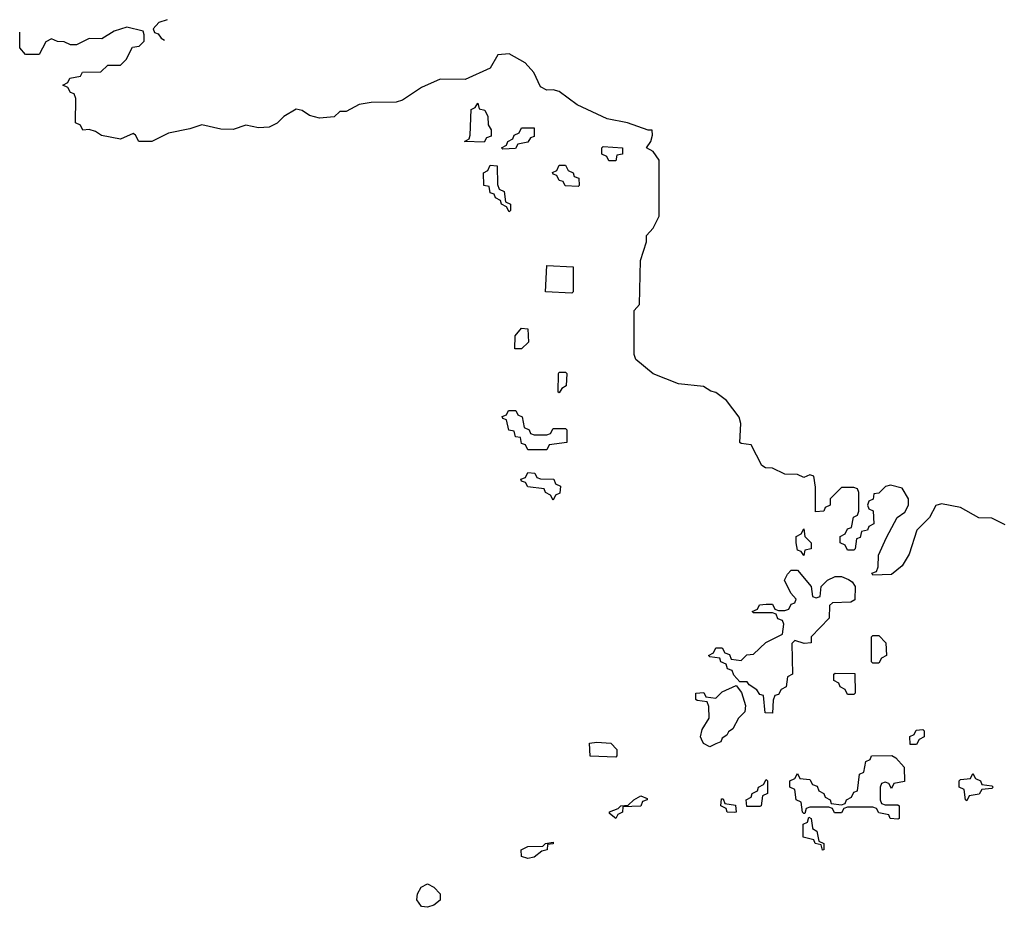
# Model space of a CAD drawing. Header units: inches. Extents: x 2547364 to 2752884, y 552026 to 708734.
# Tile 81 of 85: x 2724828 to 2727970, y 679747 to 682579. Entities that reach past the tile are written whole.
import ezdxf

# ---------------------------------------------------------------- set-up
doc = ezdxf.new("R2010")
doc.units = ezdxf.units.IN
doc.header["$MEASUREMENT"] = 0
doc.layers.add('C7627', color=7, linetype='Continuous')
doc.layers.add('C7628', color=7, linetype='Continuous')

msp = doc.modelspace()

# ---------------------------------------------------------------- linework, layer by layer
at = {"layer": 'C7627', "color": 6}
msp.add_lwpolyline([(2727357.8, 680000), (2727358, 679998), (2727372, 679990), (2727378, 679958), (2727394, 679950), (2727394, 679930), (2727390, 679929.3), (2727386, 679946), (2727366, 679950), (2727362, 679962), (2727328, 679970), (2727328, 680000)], dxfattribs=at)
for points in [[(2726450, 679902.7), (2726430, 679909), (2726428.7, 679930), (2726450, 679941), (2726498, 679942), (2726506, 679950), (2726530, 679954), (2726530, 679948.7), (2726512.7, 679947.3), (2726511.3, 679930), (2726494.4, 679925.6), (2726470, 679906.6)], [(2726130, 679746.6), (2726110, 679749.3), (2726095.3, 679770), (2726098, 679790), (2726109.1, 679810.9), (2726130, 679822), (2726150, 679811), (2726170.5, 679790), (2726170, 679769.3), (2726150, 679753.2)]]:
    msp.add_lwpolyline(points, close=True, dxfattribs=at)
at = {"layer": 'C7628', "color": 6}
for points in [[(2725298.6, 682578.6), (2725272, 682570), (2725254, 682550), (2725258, 682538), (2725270, 682534), (2725279.6, 682519.6), (2725290.3, 682513.8)], [(2727972.7, 680967.3), (2727930, 680988), (2727888.8, 680988.9), (2727830, 681022), (2727770, 681034), (2727751, 681029), (2727731, 680990), (2727691, 680950), (2727666.8, 680873.2), (2727643.6, 680836.4), (2727610, 680808), (2727550, 680806), (2727547.3, 680812.7), (2727562, 680818), (2727567.3, 680832.7), (2727569, 680870), (2727594, 680926), (2727628, 680990), (2727652.9, 681007.1), (2727664, 681030), (2727664, 681050), (2727644, 681084), (2727606.4, 681093.6), (2727591.2, 681088.9), (2727570, 681068), (2727554, 681066), (2727551.6, 681048.4), (2727538, 681042), (2727534, 681030), (2727538, 681018), (2727551.6, 681011.6), (2727554, 680970), (2727538, 680962), (2727534, 680950), (2727514, 680946), (2727510, 680926), (2727498, 680922), (2727494, 680890), (2727490, 680886), (2727470, 680886), (2727462, 680902), (2727446, 680910), (2727446, 680930), (2727462, 680938), (2727470, 680954), (2727482, 680958), (2727488.4, 680991.6), (2727502, 680998), (2727506, 681010), (2727506, 681070), (2727502, 681082), (2727490, 681086), (2727450, 681086), (2727414, 681050), (2727414, 681030), (2727398, 681022), (2727394, 681010), (2727368, 681008), (2727367.3, 681087.3), (2727362, 681122), (2727350, 681126), (2727330, 681118), (2727310, 681128), (2727270, 681128.7), (2727230, 681148), (2727208.4, 681148.4), (2727196.4, 681156.4), (2727162, 681222), (2727130, 681226), (2727126, 681230), (2727129, 681290), (2727124, 681310), (2727083.7, 681363.7), (2727050, 681389.2), (2727033.6, 681393.6), (2727010, 681408.7), (2726930, 681417.2), (2726850, 681448.7), (2726794, 681494), (2726788.7, 681510), (2726788.7, 681651.3), (2726806, 681670), (2726809, 681810), (2726828, 681870), (2726828, 681890), (2726850, 681914), (2726868.4, 681951.6), (2726868.7, 682130), (2726850, 682158), (2726828, 682170), (2726842, 682190), (2726848, 682210), (2726846, 682226), (2726834, 682226), (2726768, 682250), (2726702.4, 682262.4), (2726606.7, 682306.7), (2726550, 682349.2), (2726530, 682355.3), (2726510, 682354), (2726490, 682364), (2726469, 682410), (2726441.5, 682441.5), (2726390, 682469.5), (2726353.7, 682466.3), (2726330, 682423.7), (2726250, 682388), (2726170, 682388.7), (2726110, 682362), (2726050, 682322), (2726030, 682315.3), (2725950, 682314), (2725911.6, 682308.4), (2725870, 682286), (2725850, 682286), (2725831.3, 682268.7), (2725784.7, 682264.7), (2725753.2, 682273.2), (2725730, 682289), (2725710, 682293.2), (2725671.3, 682270), (2725650, 682248), (2725624.7, 682235.3), (2725590, 682234), (2725550, 682242), (2725510, 682228.7), (2725470.6, 682229.4), (2725410, 682243.7), (2725371.3, 682230), (2725303.4, 682216.6), (2725249.6, 682189.6), (2725208, 682190), (2725198, 682210), (2725190, 682215.3), (2725150, 682197.2), (2725089.5, 682209.5), (2725070, 682222), (2725050, 682228), (2725030, 682226), (2725022, 682242), (2725006, 682250), (2725007.3, 682327.3), (2725002, 682342), (2724990, 682346), (2724982, 682362), (2724966, 682370), (2724982, 682378), (2724988.4, 682391.6), (2725022, 682398), (2725028.4, 682411.6), (2725087.3, 682412.7), (2725110, 682434), (2725150, 682434), (2725168.4, 682451.6), (2725188.8, 682491.1), (2725210, 682494), (2725226, 682510), (2725226, 682530), (2725222, 682542), (2725170, 682555.3), (2725130, 682542), (2725090, 682518), (2725050, 682519), (2725010, 682498), (2724990, 682498), (2724970, 682508), (2724948.8, 682508.9), (2724930, 682518), (2724911.6, 682508.4), (2724890, 682468), (2724847.3, 682467.3), (2724828.8, 682488.9), (2724828.3, 682538.7)], [(2727328, 680000), (2727328, 680012), (2727342, 680018), (2727346, 680034), (2727354, 680030), (2727357.8, 680000)]]:
    msp.add_lwpolyline(points, dxfattribs=at)
for points in [[(2726310, 682188), (2726248, 682190), (2726262, 682198), (2726266, 682210), (2726268.4, 682291.6), (2726282, 682298), (2726290, 682312), (2726294, 682294), (2726312, 682290), (2726322, 682270), (2726323.6, 682243.6), (2726332.7, 682227.3), (2726332.7, 682207.3), (2726318, 682202)], [(2726370, 682166), (2726366, 682170), (2726382, 682178), (2726386, 682190), (2726402, 682198), (2726406, 682210), (2726422, 682218), (2726430, 682234), (2726470, 682234), (2726470, 682206), (2726458, 682202), (2726450, 682188), (2726418, 682182), (2726410, 682168)], [(2726730, 682128), (2726708.4, 682128.4), (2726702, 682142), (2726686, 682150), (2726686, 682170), (2726690, 682174), (2726752, 682170), (2726752, 682150), (2726734, 682146)], [(2726390, 681966), (2726382, 681982), (2726366, 681990), (2726362, 682002), (2726346, 682010), (2726342, 682022), (2726330, 682026), (2726326, 682046), (2726309.3, 682049.3), (2726308, 682090), (2726322, 682098), (2726330, 682114), (2726352, 682112), (2726352.7, 682052.7), (2726358, 682038), (2726374, 682030), (2726378, 681998), (2726394, 681990), (2726394, 681970)], [(2726610, 682046), (2726568.4, 682048.4), (2726562, 682062), (2726550, 682066), (2726542, 682082), (2726530, 682086), (2726528.4, 682091.6), (2726542, 682098), (2726550, 682114), (2726570, 682114), (2726578, 682098), (2726594, 682090), (2726598, 682078), (2726612.7, 682072.7), (2726614, 682050)], [(2726590, 681706), (2726506, 681710), (2726510, 681794), (2726594, 681790), (2726594, 681710)], [(2726408.7, 681528.7), (2726409, 681570), (2726430, 681594), (2726450, 681592), (2726451.3, 681550), (2726430, 681528.7)], [(2726550, 681388), (2726546, 681390), (2726548, 681450), (2726550, 681454), (2726570, 681454), (2726574, 681450), (2726572, 681410), (2726558, 681402)], [(2726470, 681254), (2726510, 681254), (2726522, 681258), (2726530, 681274), (2726570, 681274), (2726574, 681270), (2726574, 681230), (2726518, 681222), (2726510, 681206), (2726450, 681206), (2726442, 681222), (2726430, 681226), (2726426, 681246), (2726410, 681248), (2726406, 681266), (2726388.8, 681268.9), (2726382, 681302), (2726370, 681306), (2726367.3, 681312.7), (2726382, 681318), (2726388.4, 681331.6), (2726411.6, 681331.6), (2726418, 681318), (2726431.6, 681311.6), (2726438, 681278), (2726454, 681270), (2726458, 681258)], [(2726530, 681046), (2726522, 681062), (2726506, 681070), (2726502, 681082), (2726450, 681088), (2726442, 681102), (2726430, 681106), (2726427.3, 681112.7), (2726442, 681118), (2726450, 681134), (2726471.6, 681131.6), (2726478, 681118), (2726490, 681114), (2726532.7, 681112.7), (2726538, 681098), (2726554, 681090), (2726551.6, 681068.4), (2726538, 681062)], [(2727330, 680868.7), (2727322, 680882), (2727310, 680886), (2727306, 680910), (2727306, 680930), (2727322, 680938), (2727330, 680954), (2727334, 680930), (2727354, 680910), (2727354, 680890), (2727334, 680886)], [(2727370, 680734), (2727382, 680738), (2727386, 680770), (2727406, 680790), (2727430, 680802), (2727450, 680802), (2727472.7, 680792.7), (2727484.7, 680784.7), (2727494, 680770), (2727492.7, 680727.3), (2727479.8, 680720.2), (2727422, 680718), (2727412, 680710), (2727410.8, 680669.2), (2727354, 680610), (2727354, 680590), (2727331.6, 680588.4), (2727302, 680598), (2727292, 680588), (2727294, 680490), (2727278, 680482), (2727274, 680450), (2727258, 680442), (2727250, 680426), (2727238, 680422), (2727232.7, 680407.3), (2727230, 680366), (2727207.3, 680367.3), (2727202, 680422), (2727190, 680426), (2727180.4, 680440.4), (2727156.4, 680456.4), (2727150, 680466), (2727126, 680466), (2727107.3, 680487.3), (2727102, 680502), (2727087.3, 680507.3), (2727082, 680522), (2727066, 680530), (2727062, 680542), (2727030, 680546), (2727026, 680550), (2727042, 680558), (2727050, 680574), (2727070, 680574), (2727078, 680558), (2727092.7, 680552.7), (2727098, 680538), (2727130, 680534), (2727148.4, 680551.6), (2727170, 680554), (2727208.7, 680591.3), (2727262, 680618), (2727266, 680650), (2727262, 680662), (2727247.3, 680667.3), (2727242, 680682), (2727230, 680686), (2727170, 680686), (2727166, 680690), (2727182, 680698), (2727188.4, 680711.6), (2727210, 680714), (2727230, 680714), (2727238, 680698), (2727250, 680694), (2727270, 680694), (2727282, 680698), (2727290, 680714), (2727302, 680718), (2727306, 680730), (2727288.4, 680748.4), (2727268.7, 680790), (2727278, 680810), (2727290, 680822), (2727310, 680822), (2727354, 680770), (2727358, 680738)], [(2727550, 680526), (2727546, 680530), (2727546, 680610), (2727550, 680614), (2727570, 680614), (2727592, 680590), (2727594, 680550), (2727578, 680542), (2727570, 680526)], [(2727470, 680426), (2727462, 680442), (2727446, 680450), (2727442, 680462), (2727426, 680470), (2727426, 680490), (2727430, 680494), (2727492.7, 680492.7), (2727494, 680430), (2727490, 680426)], [(2727030, 680259), (2727010, 680269), (2727003.3, 680283.3), (2727000.9, 680290), (2727006.3, 680313.7), (2727028.7, 680350), (2727027.3, 680387.3), (2727022, 680402), (2726990, 680406), (2726986, 680410), (2726986, 680430), (2727011.6, 680431.6), (2727018, 680418), (2727050, 680414), (2727070, 680434), (2727114, 680454), (2727131.6, 680431.6), (2727144.7, 680390), (2727142, 680370), (2727122, 680350), (2727103.6, 680316.4), (2727090, 680306), (2727084.7, 680295.3), (2727070, 680286), (2727065.4, 680274.6), (2727050, 680268)], [(2727670, 680266), (2727668.4, 680291.6), (2727682, 680298), (2727688.4, 680311.6), (2727710, 680314), (2727714, 680310), (2727714, 680290), (2727698, 680282), (2727690, 680266)], [(2726730, 680226), (2726648.4, 680228.4), (2726646, 680270), (2726670, 680274), (2726714, 680270), (2726734, 680250), (2726734, 680230)], [(2727610, 680126), (2727602, 680142), (2727590, 680146), (2727578, 680142), (2727574, 680130), (2727574, 680090), (2727578, 680078), (2727590, 680074), (2727630, 680074), (2727634, 680070), (2727634, 680030), (2727630, 680028), (2727606, 680030), (2727602, 680042), (2727570, 680048), (2727562, 680062), (2727550, 680066), (2727470, 680066), (2727458, 680062), (2727450, 680048), (2727428.4, 680048.4), (2727422, 680062), (2727410, 680066), (2727350, 680066), (2727338, 680062), (2727334, 680046), (2727330, 680046), (2727326, 680050), (2727322, 680082), (2727306, 680090), (2727302, 680122), (2727286, 680130), (2727286, 680150), (2727302, 680158), (2727310, 680174), (2727318, 680158), (2727350, 680154), (2727358, 680138), (2727372.7, 680132.7), (2727378, 680118), (2727394, 680110), (2727398, 680098), (2727414, 680090), (2727418, 680078), (2727450, 680074), (2727462, 680078), (2727466, 680090), (2727482, 680098), (2727490, 680114), (2727502, 680118), (2727508.4, 680171.6), (2727522, 680178), (2727528.4, 680211.6), (2727542, 680218), (2727546, 680230), (2727611.2, 680231.1), (2727623.6, 680223.6), (2727650, 680194), (2727651.6, 680148.4), (2727618, 680142)], [(2727850, 680086), (2727846, 680090), (2727842, 680122), (2727826, 680130), (2727826, 680150), (2727830, 680154), (2727862, 680158), (2727870, 680174), (2727878, 680158), (2727894, 680150), (2727898, 680138), (2727930, 680134), (2727934, 680130), (2727930, 680126), (2727898, 680122), (2727890, 680108), (2727858, 680102)], [(2727148, 680068), (2727146, 680090), (2727162, 680098), (2727166, 680110), (2727182, 680118), (2727186, 680130), (2727202, 680138), (2727210, 680154), (2727214, 680150), (2727214, 680110), (2727198, 680102), (2727194, 680070), (2727190, 680068)], [(2726730, 680029.5), (2726710, 680046), (2726710, 680051.3), (2726738, 680062), (2726746, 680070), (2726770, 680072), (2726788, 680090), (2726810, 680102), (2726830, 680094), (2726830.4, 680089.6), (2726816, 680084), (2726810, 680069.6), (2726752.7, 680067.3), (2726751.3, 680050), (2726736.9, 680043.1)], [(2727110, 680048.7), (2727086, 680050), (2727082, 680062), (2727066, 680070), (2727067.3, 680092.7), (2727072.7, 680092.7), (2727078, 680078), (2727112.7, 680072.7), (2727114, 680050)]]:
    msp.add_lwpolyline(points, close=True, dxfattribs=at)

doc.saveas('drawing.dxf')
